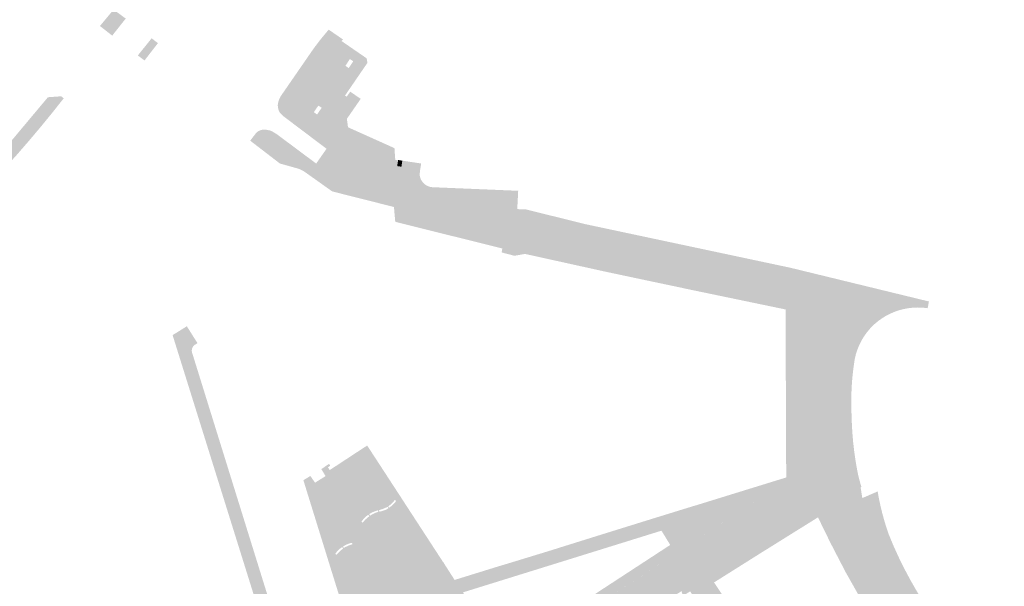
# Model space of a CAD drawing. Header units: inches. Extents: x 83221 to 84763, y 445855 to 447258.
# Tile 55 of 58: x 84378 to 84568, y 446681 to 446790. Entities that reach past the tile are written whole.
import ezdxf

# ---------------------------------------------------------------- set-up
doc = ezdxf.new("R2010")
doc.units = ezdxf.units.IN
doc.header["$MEASUREMENT"] = 0

msp = doc.modelspace()

# ---------------------------------------------------------------- hatches: boundary and pattern name
for points in [[(84398.01, 446790.69), (84397.57, 446790.14), (84397.13, 446789.6), (84396.7, 446789.05), (84396.26, 446788.5), (84395.83, 446787.95), (84395.4, 446787.4), (84393.02, 446789.26), (84395.66, 446792.42), (84398.01, 446790.69)], [(84404.23, 446785.95), (84401.63, 446782.6), (84401.35, 446782.81), (84400.35, 446783.57), (84403, 446786.88), (84404.23, 446785.95)], [(84440.76, 446781.35), (84435.53, 446773.67), (84435.21, 446773.88), (84434.34, 446772.6), (84434.65, 446772.38), (84432.31, 446768.92), (84428.59, 446771.73), (84428.43, 446771.86), (84428.28, 446772), (84428.13, 446772.14), (84427.98, 446772.29), (84427.85, 446772.45), (84427.71, 446772.61), (84427.62, 446772.8), (84427.54, 446772.99), (84427.48, 446773.19), (84427.43, 446773.39), (84427.4, 446773.6), (84427.38, 446773.81), (84427.38, 446774.03), (84427.4, 446774.24), (84427.46, 446774.5), (84427.53, 446774.76), (84427.62, 446775.02), (84427.74, 446775.31), (84427.89, 446775.58), (84428.05, 446775.85), (84433.91, 446784.34), (84434.27, 446784.85), (84434.63, 446785.35), (84435.01, 446785.84), (84435.38, 446786.33), (84435.77, 446786.82), (84436.16, 446787.3), (84436.33, 446787.51), (84436.51, 446787.72), (84436.68, 446787.93), (84436.86, 446788.14), (84437.04, 446788.34), (84437.22, 446788.55), (84439.97, 446786.65), (84439.68, 446786.36), (84442.61, 446784.34), (84441.62, 446782.66), (84441.3, 446782.88), (84440.44, 446781.56), (84440.76, 446781.35)], [(84443.39, 446775.18), (84440.72, 446771.32), (84440.94, 446769.69), (84449.91, 446765.66), (84450.07, 446763.35), (84450.18, 446763.35), (84450.51, 446763.32), (84450.51, 446763.38), (84450.62, 446763.37), (84450.44, 446762.19), (84451.26, 446762.07), (84451.19, 446761.07), (84451.1, 446760.86), (84451, 446760.67), (84450.88, 446760.48), (84450.75, 446760.31), (84450.6, 446760.14), (84450.44, 446759.99), (84450.26, 446759.86), (84450.08, 446759.74), (84449.88, 446759.63), (84449.68, 446759.54), (84449.47, 446759.47), (84449.25, 446759.42), (84449.03, 446759.39), (84448.81, 446759.37), (84448.59, 446759.38), (84448.37, 446759.4), (84448.15, 446759.44), (84447.93, 446759.5), (84446.63, 446759.82), (84445.35, 446760.23), (84444.11, 446760.72), (84442.9, 446761.29), (84441.72, 446761.95), (84440.6, 446762.68), (84436.79, 446765.54), (84432.31, 446768.92), (84434.65, 446772.38), (84434.96, 446772.16), (84435.85, 446773.45), (84435.53, 446773.67), (84440.76, 446781.35), (84441.08, 446781.14), (84441.95, 446782.45), (84441.62, 446782.66), (84442.61, 446784.34), (84444.54, 446783.01), (84444.69, 446782.14), (84440.36, 446775.82), (84440.68, 446775.6), (84441.37, 446776.57), (84443.39, 446775.18)], [(84383.39, 446772.9), (84381.19, 446770.17), (84378.93, 446767.48), (84376.69, 446764.92), (84374.41, 446762.4), (84372.07, 446759.92), (84371.81, 446762.17), (84382.97, 446775.49), (84385.54, 446775.68), (84383.39, 446772.9)], [(84386.03, 446775.29), (84383.85, 446772.54), (84381.63, 446769.82), (84379.37, 446767.14), (84377.14, 446764.56), (84374.86, 446762.03), (84372.54, 446759.52), (84372.07, 446759.92), (84374.41, 446762.4), (84376.69, 446764.92), (84378.93, 446767.48), (84381.19, 446770.17), (84383.39, 446772.9), (84385.54, 446775.68), (84386.03, 446775.29), (84386.03, 446775.29)], [(84434.79, 446762.68), (84439.51, 446759.25), (84441.23, 446758.25), (84443.04, 446757.4), (84444.91, 446756.73), (84446.2, 446756.37), (84447.5, 446756.09), (84448.82, 446755.89), (84449.68, 446755.77), (84449.81, 446754.29), (84440.62, 446756.61), (84437.88, 446757.3), (84432.61, 446761.05), (84432.39, 446761.19), (84432.16, 446761.33), (84431.92, 446761.45), (84431.67, 446761.56), (84431.42, 446761.66), (84431.17, 446761.74), (84427.78, 446762.69), (84422.05, 446767.1), (84423.18, 446768.58), (84423.33, 446768.72), (84423.49, 446768.84), (84423.66, 446768.95), (84423.84, 446769.04), (84424.02, 446769.11), (84424.2, 446769.16), (84424.37, 446769.2), (84424.55, 446769.23), (84424.73, 446769.24), (84424.91, 446769.23), (84425.12, 446769.21), (84425.32, 446769.18), (84425.52, 446769.14), (84425.72, 446769.1), (84425.92, 446769.05), (84426.12, 446768.99), (84427.19, 446768.35), (84434.79, 446762.68)], [(84449.36, 446759.45), (84449.68, 446755.77), (84448.82, 446755.89), (84447.5, 446756.09), (84446.2, 446756.37), (84444.91, 446756.73), (84443.04, 446757.4), (84441.23, 446758.25), (84439.51, 446759.25), (84434.79, 446762.68), (84436.79, 446765.54), (84440.6, 446762.68), (84441.72, 446761.95), (84442.9, 446761.29), (84444.11, 446760.72), (84445.35, 446760.23), (84446.63, 446759.82), (84447.93, 446759.5), (84448.15, 446759.44), (84448.37, 446759.4), (84448.59, 446759.38), (84448.81, 446759.37), (84449.03, 446759.39), (84449.25, 446759.42), (84449.36, 446759.45)], [(84473.81, 446757.42), (84473.63, 446753.88), (84458.71, 446754.59), (84457.71, 446754.63), (84456.75, 446754.74), (84455.21, 446754.99), (84449.68, 446755.77), (84449.36, 446759.45), (84449.47, 446759.47), (84449.68, 446759.54), (84449.88, 446759.63), (84450.08, 446759.74), (84450.26, 446759.86), (84450.44, 446759.99), (84450.6, 446760.14), (84450.75, 446760.31), (84450.88, 446760.48), (84451, 446760.67), (84451.1, 446760.86), (84451.19, 446761.07), (84451.26, 446762.07), (84454.88, 446761.53), (84454.77, 446760.57), (84454.8, 446760.34), (84454.84, 446760.12), (84454.91, 446759.9), (84454.99, 446759.69), (84455.09, 446759.48), (84455.21, 446759.29), (84455.34, 446759.1), (84455.49, 446758.93), (84455.67, 446758.76), (84455.86, 446758.61), (84456.07, 446758.47), (84456.28, 446758.36), (84456.51, 446758.26), (84456.74, 446758.19), (84456.98, 446758.14), (84457.23, 446758.11), (84473.81, 446757.42)], [(84451.43, 446763.24), (84451.26, 446762.07), (84450.44, 446762.19), (84450.62, 446763.37), (84451.43, 446763.24)], [(84455.07, 446762.69), (84454.88, 446761.53), (84451.26, 446762.07), (84451.43, 446763.24), (84455.07, 446762.69)], [(84475.31, 446753.27), (84474.88, 446750.72), (84474.3, 446748.35), (84474.28, 446748.29), (84474.28, 446748.2), (84474.31, 446748.11), (84474.37, 446748.03), (84474.45, 446747.98), (84474.53, 446747.97), (84473.1, 446744.86), (84470.61, 446745.51), (84470.75, 446746.27), (84450.06, 446751.42), (84450.12, 446751.56), (84450.05, 446751.58), (84449.68, 446755.77), (84455.21, 446754.99), (84456.75, 446754.74), (84457.71, 446754.63), (84458.71, 446754.59), (84473.63, 446753.88), (84475.36, 446753.81), (84475.31, 446753.27)], [(84486.28, 446750.54), (84485.12, 446745.73), (84474.53, 446747.97), (84474.51, 446747.97), (84474.48, 446747.97), (84474.46, 446747.98), (84474.44, 446747.99), (84474.42, 446748), (84474.4, 446748.01), (84474.38, 446748.03), (84474.36, 446748.04), (84474.34, 446748.06), (84474.33, 446748.08), (84474.32, 446748.1), (84474.3, 446748.12), (84474.29, 446748.14), (84474.29, 446748.16), (84474.28, 446748.19), (84474.28, 446748.21), (84474.28, 446748.23), (84474.28, 446748.26), (84474.28, 446748.28), (84474.29, 446748.3), (84474.29, 446748.33), (84474.3, 446748.35), (84474.88, 446750.72), (84475.31, 446753.27), (84486.28, 446750.54), (84486.28, 446750.54)], [(84553.06, 446735.57), (84553, 446735.58), (84552.29, 446735.73), (84528.62, 446741.51), (84526.31, 446742.07), (84526.23, 446742.09), (84488.87, 446749.98), (84486.28, 446750.54), (84475.31, 446753.27), (84475.36, 446753.81), (84486.74, 446750.98), (84526.38, 446742.55), (84553.15, 446736.03), (84553.06, 446735.57)], [(84486.28, 446750.54), (84488.87, 446749.98), (84526.23, 446742.09), (84526.18, 446742.09), (84526.14, 446742.09), (84526.1, 446742.08), (84526.06, 446742.08), (84526.02, 446742.07), (84525.98, 446742.05), (84525.94, 446742.04), (84525.9, 446742.01), (84525.87, 446741.99), (84525.83, 446741.96), (84525.8, 446741.93), (84525.77, 446741.9), (84525.75, 446741.87), (84525.72, 446741.83), (84525.7, 446741.79), (84525.69, 446741.75), (84525.68, 446741.71), (84524.8, 446737.42), (84524.8, 446737.4), (84524.8, 446737.38), (84524.79, 446737.35), (84524.78, 446737.33), (84524.77, 446737.31), (84524.76, 446737.29), (84524.75, 446737.27), (84524.73, 446737.25), (84524.71, 446737.23), (84524.69, 446737.21), (84524.67, 446737.2), (84524.65, 446737.19), (84524.63, 446737.18), (84524.61, 446737.17), (84524.58, 446737.16), (84524.56, 446737.16), (84524.53, 446737.15), (84524.51, 446737.15), (84524.49, 446737.16), (84524.46, 446737.16), (84486.85, 446745.34), (84485.12, 446745.73), (84486.28, 446750.54), (84486.28, 446750.54)], [(84485.12, 446745.73), (84486.85, 446745.34), (84524.46, 446737.16), (84524.49, 446737.16), (84524.51, 446737.15), (84524.53, 446737.15), (84524.56, 446737.16), (84524.58, 446737.16), (84524.61, 446737.17), (84524.63, 446737.18), (84524.65, 446737.19), (84524.67, 446737.2), (84524.69, 446737.21), (84524.71, 446737.23), (84524.73, 446737.25), (84524.75, 446737.27), (84524.76, 446737.29), (84524.77, 446737.31), (84524.78, 446737.33), (84524.79, 446737.35), (84524.8, 446737.38), (84524.8, 446737.4), (84524.8, 446737.42), (84525.68, 446741.71), (84525.69, 446741.75), (84525.7, 446741.79), (84525.72, 446741.83), (84525.75, 446741.87), (84525.77, 446741.9), (84525.8, 446741.93), (84525.83, 446741.96), (84525.87, 446741.99), (84525.9, 446742.01), (84525.94, 446742.04), (84525.98, 446742.05), (84526.02, 446742.07), (84526.06, 446742.08), (84526.1, 446742.08), (84526.14, 446742.09), (84526.18, 446742.09), (84526.23, 446742.09), (84526.31, 446742.07), (84528.62, 446741.51), (84529.09, 446741.35), (84529.55, 446741.15), (84529.98, 446740.91), (84530.39, 446740.64), (84530.78, 446740.34), (84531.14, 446740), (84531.48, 446739.64), (84531.78, 446739.24), (84532.06, 446738.79), (84532.31, 446738.31), (84532.51, 446737.81), (84532.66, 446737.29), (84532.76, 446736.76), (84532.82, 446736.22), (84532.82, 446735.68), (84532.79, 446734.4), (84530.24, 446734.37), (84525.45, 446734.49), (84506.31, 446738.47), (84505.6, 446738.62), (84505.46, 446738.66), (84497.97, 446740.24), (84490.62, 446741.8), (84475.13, 446745.22), (84473.1, 446744.86), (84474.53, 446747.97), (84485.12, 446745.73), (84485.12, 446745.73)], [(84552.9, 446734.73), (84551.95, 446734.84), (84550.98, 446734.87), (84550.02, 446734.83), (84549.07, 446734.72), (84548.12, 446734.53), (84547.85, 446734.46), (84547.58, 446734.39), (84547.3, 446734.31), (84547.04, 446734.22), (84546.77, 446734.13), (84546.5, 446734.03), (84545.72, 446733.7), (84544.96, 446733.32), (84544.24, 446732.88), (84543.37, 446732.27), (84542.56, 446731.59), (84541.81, 446730.84), (84541.13, 446730.02), (84540.58, 446729.25), (84540.1, 446728.44), (84539.68, 446727.59), (84539.32, 446726.71), (84539.03, 446725.81), (84538.81, 446724.89), (84538.55, 446723.1), (84538.35, 446721.31), (84538.22, 446719.5), (84538.15, 446717.7), (84538.14, 446715.89), (84538.2, 446714.09), (84538.26, 446712.34), (84538.36, 446710.59), (84538.51, 446708.84), (84538.71, 446707.1), (84538.96, 446705.37), (84539.25, 446703.64), (84537.82, 446702.7), (84534.73, 446700.66), (84530.3, 446697.77), (84529.43, 446697.19), (84526.93, 446700.33), (84530.34, 446702.6), (84530.66, 446702.79), (84530.98, 446703.01), (84531.27, 446703.25), (84531.54, 446703.52), (84531.79, 446703.8), (84532.01, 446704.11), (84532.21, 446704.43), (84532.38, 446704.77), (84532.53, 446705.12), (84532.64, 446705.48), (84532.77, 446705.87), (84532.87, 446706.27), (84532.94, 446706.68), (84532.99, 446707.09), (84533, 446707.5), (84533, 446707.91), (84532.79, 446734.4), (84532.82, 446735.68), (84532.82, 446736.22), (84532.76, 446736.76), (84532.66, 446737.29), (84532.51, 446737.81), (84532.31, 446738.31), (84532.06, 446738.79), (84531.78, 446739.24), (84531.48, 446739.64), (84531.14, 446740), (84530.78, 446740.34), (84530.39, 446740.64), (84529.98, 446740.91), (84529.55, 446741.15), (84529.09, 446741.35), (84528.62, 446741.51), (84552.29, 446735.73), (84553, 446735.58), (84553.06, 446735.57), (84552.9, 446734.73)], [(84532.03, 446705.7), (84531.93, 446705.38), (84531.8, 446705.07), (84531.65, 446704.77), (84531.48, 446704.48), (84531.28, 446704.21), (84531.06, 446703.96), (84530.82, 446703.73), (84530.56, 446703.51), (84530.29, 446703.32), (84529.99, 446703.16), (84530.34, 446702.6), (84526.93, 446700.33), (84525.58, 446702.03), (84525.45, 446734.49), (84530.24, 446734.37), (84532.79, 446734.4), (84532.78, 446734.37), (84532.77, 446734.33), (84532.76, 446734.3), (84532.75, 446734.26), (84532.74, 446734.23), (84532.72, 446734.2), (84532.7, 446734.17), (84532.67, 446734.14), (84532.65, 446734.11), (84532.62, 446734.09), (84532.59, 446734.07), (84532.56, 446734.05), (84532.52, 446734.04), (84532.49, 446734.02), (84532.46, 446734.01), (84532.42, 446734.01), (84532.38, 446734), (84532.35, 446734), (84528.92, 446733.98), (84528.9, 446733.98), (84528.88, 446733.98), (84528.85, 446733.98), (84528.83, 446733.98), (84528.81, 446733.98), (84528.79, 446733.97), (84528.77, 446733.96), (84528.75, 446733.95), (84528.73, 446733.94), (84528.71, 446733.93), (84528.69, 446733.91), (84528.68, 446733.9), (84528.66, 446733.88), (84528.65, 446733.86), (84528.64, 446733.84), (84528.63, 446733.82), (84528.62, 446733.8), (84528.62, 446733.78), (84528.61, 446733.76), (84528.61, 446733.73), (84528.61, 446733.71), (84528.61, 446733.69), (84528.75, 446708.62), (84528.75, 446708.59), (84528.75, 446708.56), (84528.76, 446708.54), (84528.77, 446708.51), (84528.78, 446708.49), (84528.79, 446708.46), (84528.81, 446708.44), (84528.83, 446708.42), (84528.85, 446708.4), (84528.87, 446708.38), (84528.89, 446708.37), (84528.91, 446708.35), (84528.94, 446708.34), (84528.96, 446708.33), (84528.99, 446708.33), (84529.01, 446708.32), (84529.04, 446708.32), (84529.07, 446708.32), (84532.34, 446708.35), (84532.35, 446707.88), (84532.35, 446707.51), (84532.34, 446707.14), (84532.3, 446706.77), (84532.23, 446706.41), (84532.14, 446706.05), (84532.03, 446705.7), (84532.03, 446705.7)], [(84532.79, 446734.4), (84533, 446707.91), (84532.99, 446707.96), (84532.97, 446708), (84532.95, 446708.04), (84532.93, 446708.09), (84532.9, 446708.13), (84532.87, 446708.16), (84532.84, 446708.2), (84532.81, 446708.23), (84532.77, 446708.26), (84532.73, 446708.29), (84532.69, 446708.31), (84532.65, 446708.33), (84532.6, 446708.34), (84532.56, 446708.36), (84532.34, 446708.35), (84529.07, 446708.32), (84529.04, 446708.32), (84529.01, 446708.32), (84528.99, 446708.33), (84528.96, 446708.33), (84528.94, 446708.34), (84528.91, 446708.35), (84528.89, 446708.37), (84528.87, 446708.38), (84528.85, 446708.4), (84528.83, 446708.42), (84528.81, 446708.44), (84528.79, 446708.46), (84528.78, 446708.49), (84528.77, 446708.51), (84528.76, 446708.54), (84528.75, 446708.56), (84528.75, 446708.59), (84528.75, 446708.62), (84528.61, 446733.69), (84528.61, 446733.71), (84528.61, 446733.73), (84528.61, 446733.76), (84528.62, 446733.78), (84528.62, 446733.8), (84528.63, 446733.82), (84528.64, 446733.84), (84528.65, 446733.86), (84528.66, 446733.88), (84528.68, 446733.9), (84528.69, 446733.91), (84528.71, 446733.93), (84528.73, 446733.94), (84528.75, 446733.95), (84528.77, 446733.96), (84528.79, 446733.97), (84528.81, 446733.98), (84528.83, 446733.98), (84528.85, 446733.98), (84528.88, 446733.98), (84528.9, 446733.98), (84528.92, 446733.98), (84532.35, 446734), (84532.38, 446734), (84532.42, 446734.01), (84532.46, 446734.01), (84532.49, 446734.02), (84532.52, 446734.04), (84532.56, 446734.05), (84532.59, 446734.07), (84532.62, 446734.09), (84532.65, 446734.11), (84532.67, 446734.14), (84532.7, 446734.17), (84532.72, 446734.2), (84532.74, 446734.23), (84532.75, 446734.26), (84532.76, 446734.3), (84532.77, 446734.33), (84532.78, 446734.37), (84532.79, 446734.4), (84532.79, 446734.4)], [(84418.63, 446701.02), (84426.58, 446675.43), (84424.19, 446674.69), (84407.06, 446729.53), (84409.81, 446731.24), (84411.85, 446728), (84411.67, 446727.9), (84411.7, 446727.84), (84411.59, 446727.8), (84411.49, 446727.75), (84411.39, 446727.69), (84411.29, 446727.63), (84411.2, 446727.55), (84411.12, 446727.47), (84411.05, 446727.38), (84410.98, 446727.28), (84410.92, 446727.18), (84410.87, 446727.07), (84410.83, 446726.96), (84410.8, 446726.85), (84410.78, 446726.74), (84410.77, 446726.62), (84410.77, 446726.5), (84410.77, 446726.39), (84410.79, 446726.27), (84410.82, 446726.16), (84412.56, 446720.56), (84413.63, 446717.11), (84418.63, 446701.02), (84418.63, 446701.02)], [(84449.9, 446697.58), (84449.82, 446697.48), (84449.74, 446697.39), (84449.65, 446697.29), (84449.57, 446697.2), (84449.48, 446697.11), (84449.36, 446696.99), (84449.23, 446696.87), (84449.1, 446696.75), (84448.97, 446696.64), (84448.83, 446696.53), (84448.69, 446696.43), (84448.78, 446696.31), (84448.68, 446696.22), (84448.6, 446696.36), (84448.33, 446696.23), (84448.06, 446696.11), (84447.78, 446695.99), (84447.5, 446695.89), (84447.22, 446695.81), (84446.93, 446695.73), (84446.96, 446695.57), (84446.78, 446695.54), (84446.74, 446695.68), (84446.44, 446695.6), (84446.14, 446695.5), (84445.85, 446695.38), (84445.57, 446695.25), (84445.29, 446695.1), (84445.02, 446694.93), (84445.11, 446694.79), (84444.96, 446694.68), (84444.88, 446694.83), (84444.62, 446694.64), (84444.37, 446694.44), (84444.14, 446694.22), (84443.92, 446693.99), (84443.72, 446693.74), (84443.53, 446693.48), (84443.66, 446693.39), (84441.75, 446689.25), (84441.7, 446689.4), (84441.39, 446689.33), (84441.09, 446689.23), (84440.79, 446689.12), (84440.5, 446688.99), (84440.23, 446688.84), (84439.96, 446688.66), (84440.05, 446688.54), (84439.9, 446688.44), (84439.81, 446688.57), (84439.55, 446688.4), (84439.31, 446688.2), (84439.07, 446687.99), (84438.86, 446687.76), (84438.66, 446687.52), (84438.48, 446687.26), (84438.59, 446687.17), (84437.21, 446685.71), (84432.32, 446701.49), (84433.66, 446702.32), (84434.57, 446701.02), (84436.6, 446702.29), (84435.79, 446703.64), (84437.27, 446704.66), (84437.5, 446704.29), (84437.06, 446704.01), (84437.4, 446703.46), (84437.53, 446703.54), (84438.6, 446701.87), (84443.16, 446704.85), (84442.07, 446706.52), (84444.64, 446708.2), (84446.95, 446704.66), (84448.57, 446702.17), (84451, 446698.44), (84450.11, 446697.59), (84449.98, 446697.68), (84449.9, 446697.58)], [(84533, 446707.91), (84533, 446707.5), (84532.99, 446707.09), (84532.94, 446706.68), (84532.87, 446706.27), (84532.77, 446705.87), (84532.64, 446705.48), (84532.53, 446705.12), (84532.38, 446704.77), (84532.21, 446704.43), (84532.01, 446704.11), (84531.79, 446703.8), (84531.54, 446703.52), (84531.27, 446703.25), (84530.98, 446703.01), (84530.66, 446702.79), (84530.34, 446702.6), (84529.99, 446703.16), (84530.29, 446703.32), (84530.56, 446703.51), (84530.82, 446703.73), (84531.06, 446703.96), (84531.28, 446704.21), (84531.48, 446704.48), (84531.65, 446704.77), (84531.8, 446705.07), (84531.93, 446705.38), (84532.03, 446705.7), (84532.14, 446706.05), (84532.23, 446706.41), (84532.3, 446706.77), (84532.34, 446707.14), (84532.35, 446707.51), (84532.35, 446707.88), (84532.34, 446708.35), (84532.56, 446708.36), (84532.6, 446708.34), (84532.65, 446708.33), (84532.69, 446708.31), (84532.73, 446708.29), (84532.77, 446708.26), (84532.81, 446708.23), (84532.84, 446708.2), (84532.87, 446708.16), (84532.9, 446708.13), (84532.93, 446708.09), (84532.95, 446708.04), (84532.97, 446708), (84532.99, 446707.96), (84533, 446707.91), (84533, 446707.91)], [(84442.07, 446706.52), (84443.16, 446704.85), (84438.6, 446701.87), (84437.53, 446703.54), (84442.07, 446706.52), (84442.07, 446706.52)], [(84538.01, 446699.47), (84533.16, 446696.25), (84533.38, 446695.79), (84533.65, 446695.22), (84532.18, 446694.27), (84531.85, 446694.05), (84531.71, 446694.32), (84529.43, 446697.19), (84530.3, 446697.77), (84530.56, 446697.36), (84538.1, 446702.28), (84537.82, 446702.7), (84539.25, 446703.64), (84539.44, 446702.67), (84539.54, 446702.26), (84539.64, 446701.85), (84539.75, 446701.44), (84539.86, 446701.03), (84539.97, 446700.62), (84540.1, 446700.22), (84539.96, 446700.11), (84538.29, 446699.06), (84538.01, 446699.47), (84538.01, 446699.47)], [(84377.42, 446626.47), (84380.34, 446606.53), (84385.73, 446610.05), (84391.9, 446613.99), (84438.53, 446644.47), (84436.4, 446647.49), (84435.53, 446648.72), (84435.6, 446648.77), (84432.53, 446653.12), (84435.81, 446655.5), (84437.86, 446648.86), (84447.71, 446651.9), (84447.52, 446652.52), (84449.07, 446653.54), (84454.2, 446656.92), (84465.07, 446664.07), (84469.24, 446666.82), (84470.91, 446667.92), (84503.17, 446688.99), (84501.58, 446691.6), (84501.46, 446691.74), (84463.13, 446679.82), (84461.53, 446682.23), (84469.63, 446684.74), (84472.32, 446685.55), (84480.04, 446687.91), (84482.67, 446688.74), (84490.39, 446691.15), (84492.96, 446691.95), (84500.68, 446694.35), (84503.57, 446695.24), (84507.42, 446696.43), (84507.98, 446696.59), (84525.58, 446702.03), (84526.93, 446700.33), (84524.52, 446698.72), (84520.73, 446696.24), (84520.69, 446696.22), (84520.64, 446696.2), (84520.6, 446696.19), (84520.56, 446696.18), (84520.51, 446696.18), (84520.47, 446696.18), (84520.42, 446696.18), (84520.38, 446696.19), (84520.33, 446696.2), (84520.29, 446696.21), (84520.25, 446696.23), (84520.21, 446696.26), (84520.17, 446696.28), (84520.14, 446696.31), (84520.11, 446696.35), (84520.08, 446696.38), (84519.61, 446697.12), (84519.58, 446697.17), (84519.58, 446697.19), (84519.56, 446697.2), (84519.51, 446697.26), (84519.38, 446697.3), (84519.25, 446697.26), (84519.2, 446697.2), (84510.04, 446691.15), (84509.94, 446691.09), (84509.86, 446690.98), (84509.85, 446690.84), (84509.91, 446690.71), (84509.98, 446690.67), (84510.39, 446690.02), (84510.41, 446689.99), (84510.43, 446689.97), (84510.45, 446689.94), (84510.47, 446689.91), (84510.48, 446689.88), (84510.49, 446689.85), (84510.5, 446689.81), (84510.5, 446689.78), (84510.51, 446689.75), (84510.51, 446689.71), (84510.5, 446689.68), (84510.5, 446689.65), (84510.49, 446689.61), (84510.48, 446689.58), (84510.47, 446689.55), (84510.45, 446689.52), (84510.43, 446689.49), (84510.41, 446689.47), (84510.39, 446689.44), (84510.36, 446689.42), (84508.46, 446688.16), (84504.06, 446685.25), (84502.74, 446684.38), (84502.71, 446684.36), (84502.68, 446684.34), (84502.64, 446684.33), (84502.6, 446684.32), (84502.57, 446684.32), (84502.53, 446684.31), (84502.49, 446684.31), (84502.45, 446684.32), (84502.41, 446684.32), (84502.38, 446684.33), (84502.34, 446684.35), (84502.31, 446684.36), (84502.28, 446684.38), (84502.24, 446684.4), (84502.22, 446684.43), (84502.19, 446684.46), (84502.16, 446684.48), (84502.14, 446684.52), (84501.65, 446685.26), (84501.64, 446685.28), (84501.59, 446685.35), (84501.46, 446685.41), (84501.31, 446685.41), (84468.96, 446664.27), (84468.89, 446664.21), (84468.83, 446664.07), (84468.84, 446663.92), (84469.49, 446662.89), (84469.5, 446662.87), (84469.51, 446662.85), (84469.51, 446662.83), (84469.52, 446662.8), (84469.52, 446662.78), (84469.52, 446662.76), (84469.51, 446662.73), (84469.51, 446662.71), (84469.5, 446662.69), (84469.5, 446662.66), (84469.48, 446662.64), (84469.47, 446662.62), (84469.46, 446662.6), (84469.44, 446662.58), (84469.42, 446662.57), (84469.41, 446662.55), (84465.44, 446659.95), (84461.44, 446657.33), (84441.44, 446644.23), (84441, 446644.9), (84439.33, 446643.8), (84439.77, 446643.13), (84389.18, 446610.06), (84381.6, 446604.98), (84381.29, 446604.83), (84380.97, 446604.71), (84380.65, 446604.62), (84380.31, 446604.56), (84379.98, 446604.52), (84379.64, 446604.51), (84379.3, 446604.53), (84378.96, 446604.58), (84378.63, 446604.65), (84378.31, 446604.76), (84378, 446604.89), (84377.7, 446605.05), (84377.39, 446605.24), (84377.1, 446605.46), (84376.97, 446605.59), (84376.67, 446607.7), (84377.8, 446607.89), (84377.72, 446608.66), (84376.56, 446608.49), (84376.27, 446610.53), (84377.28, 446610.67), (84376.52, 446616.14), (84375.49, 446616), (84375.42, 446616.55), (84376.5, 446616.71), (84376.41, 446617.48), (84375.31, 446617.32), (84375.25, 446617.75), (84376.23, 446617.9), (84375.41, 446623.32), (84373.48, 446623.06), (84373.1, 446626.15), (84378.86, 446630.12), (84422.67, 446661.07), (84426.78, 446663.98), (84425.76, 446667.3), (84425.21, 446667.33), (84426.09, 446668.98), (84426.3, 446669), (84426.5, 446669.02), (84426.71, 446669.06), (84426.91, 446669.1), (84427.11, 446669.15), (84427.31, 446669.2), (84439.65, 446672.98), (84440.61, 446673.25), (84440.65, 446673.26), (84440.69, 446673.26), (84440.74, 446673.26), (84440.78, 446673.26), (84440.82, 446673.25), (84440.87, 446673.24), (84440.91, 446673.23), (84440.95, 446673.21), (84440.99, 446673.19), (84441.02, 446673.16), (84441.05, 446673.13), (84441.09, 446673.1), (84441.11, 446673.07), (84441.14, 446673.03), (84441.16, 446672.99), (84441.18, 446672.96), (84441.32, 446672.51), (84441.41, 446672.21), (84431.52, 446669.19), (84433.18, 446663.9), (84433.38, 446663.94), (84433.43, 446663.76), (84433.76, 446662.68), (84433.58, 446662.61), (84433.76, 446661.94), (84428.73, 446658.47), (84428.58, 446658.72), (84426.45, 446657.22), (84425.68, 446658.29), (84425.28, 446658.86), (84424.59, 446659.83), (84423.23, 446658.86), (84412.79, 446651.49), (84412.04, 446650.96), (84401.51, 446643.53), (84400.76, 446643), (84395.87, 446639.54), (84395.13, 446639), (84390.24, 446635.57), (84389.48, 446635.04), (84384.59, 446631.59), (84383.85, 446631.05), (84381.24, 446629.22), (84379.15, 446627.72), (84377.42, 446626.47)], [(84538.1, 446702.28), (84530.56, 446697.36), (84530.3, 446697.77), (84534.73, 446700.66), (84537.82, 446702.7), (84538.1, 446702.28), (84538.1, 446702.28)], [(84522.94, 446692.89), (84519.99, 446690.95), (84513.31, 446686.55), (84510.68, 446684.81), (84508.46, 446688.16), (84510.36, 446689.42), (84520.73, 446696.24), (84524.52, 446698.72), (84526.93, 446700.33), (84529.43, 446697.19), (84522.94, 446692.89), (84522.94, 446692.89)], [(84538.29, 446699.06), (84533.38, 446695.79), (84533.16, 446696.25), (84538.01, 446699.47), (84538.29, 446699.06), (84538.29, 446699.06)], [(84553.17, 446670.51), (84554.1, 446669.13), (84555.04, 446667.75), (84555.99, 446666.38), (84556.95, 446665.01), (84557.92, 446663.66), (84558.9, 446662.31), (84559.9, 446660.96), (84560.92, 446659.63), (84561.97, 446658.32), (84563.04, 446657.04), (84564.15, 446655.78), (84565.27, 446654.54), (84565.04, 446653.88), (84563.98, 446653.22), (84562.81, 446654.56), (84561.66, 446655.92), (84560.54, 446657.29), (84559.43, 446658.68), (84558.35, 446660.09), (84557.29, 446661.52), (84556.34, 446662.83), (84555.4, 446664.14), (84554.47, 446665.46), (84553.55, 446666.79), (84552.64, 446668.13), (84551.74, 446669.47), (84550.63, 446671.14), (84549.54, 446672.83), (84548.47, 446674.53), (84547.43, 446676.24), (84546.4, 446677.97), (84545.4, 446679.71), (84544.39, 446681.57), (84543.43, 446683.46), (84542.52, 446685.38), (84541.67, 446687.32), (84540.88, 446689.29), (84540.15, 446691.28), (84539.78, 446692.56), (84539.42, 446693.85), (84539.1, 446695.14), (84538.8, 446696.44), (84538.53, 446697.75), (84538.29, 446699.06), (84539.96, 446700.11), (84540.01, 446699.76), (84540.06, 446699.42), (84540.11, 446699.08), (84540.17, 446698.74), (84540.23, 446698.39), (84540.29, 446698.05), (84540.43, 446697.33), (84540.58, 446696.6), (84540.74, 446695.88), (84541.09, 446694.49), (84541.48, 446693.11), (84541.91, 446691.74), (84542.58, 446689.86), (84543.32, 446688), (84544.12, 446686.16), (84544.98, 446684.36), (84545.89, 446682.58), (84546.87, 446680.83), (84547.89, 446679.09), (84548.92, 446677.36), (84549.96, 446675.64), (84551.02, 446673.92), (84552.09, 446672.21), (84553.17, 446670.51), (84553.17, 446670.51)], [(84551.86, 446678.33), (84553.11, 446676.33), (84554.38, 446674.35), (84555.68, 446672.38), (84556.99, 446670.43), (84558.32, 446668.49), (84559.67, 446666.56), (84560.94, 446664.83), (84562.24, 446663.12), (84563.57, 446661.43), (84564.92, 446659.76), (84566.3, 446658.12), (84567.7, 446656.49), (84567.16, 446656.11), (84567.57, 446655.44), (84565.15, 446653.75), (84565.04, 446653.88), (84565.27, 446654.54), (84564.15, 446655.78), (84563.04, 446657.04), (84561.97, 446658.32), (84560.92, 446659.63), (84559.9, 446660.96), (84558.9, 446662.31), (84557.92, 446663.66), (84556.95, 446665.01), (84555.99, 446666.38), (84555.04, 446667.75), (84554.1, 446669.13), (84553.17, 446670.51), (84552.09, 446672.21), (84551.02, 446673.92), (84549.96, 446675.64), (84548.92, 446677.36), (84547.89, 446679.09), (84546.87, 446680.83), (84545.89, 446682.58), (84544.98, 446684.36), (84544.12, 446686.16), (84543.32, 446688), (84542.58, 446689.86), (84541.91, 446691.74), (84541.48, 446693.11), (84541.09, 446694.49), (84540.74, 446695.88), (84540.58, 446696.6), (84540.43, 446697.33), (84540.29, 446698.05), (84543.24, 446699.33), (84543.49, 446697.93), (84543.79, 446696.54), (84544.12, 446695.16), (84544.5, 446693.78), (84544.91, 446692.42), (84545.37, 446691.07), (84546.28, 446688.87), (84547.27, 446686.69), (84548.32, 446684.55), (84549.44, 446682.44), (84550.62, 446680.36), (84551.86, 446678.33), (84551.86, 446678.33)], [(84463.13, 446679.82), (84470.91, 446667.92), (84469.24, 446666.82), (84465.07, 446664.07), (84454.2, 446656.92), (84449.07, 446653.54), (84447.52, 446652.52), (84441.41, 446672.21), (84441.32, 446672.51), (84441.18, 446672.96), (84440, 446676.74), (84439.15, 446679.39), (84439.17, 446679.4), (84437.21, 446685.71), (84438.59, 446687.17), (84438.71, 446687.08), (84438.91, 446687.3), (84439.11, 446687.51), (84439.32, 446687.72), (84439.54, 446687.93), (84439.76, 446688.12), (84439.99, 446688.31), (84439.9, 446688.44), (84440.05, 446688.54), (84440.14, 446688.42), (84440.4, 446688.57), (84440.67, 446688.7), (84440.94, 446688.83), (84441.22, 446688.93), (84441.5, 446689.03), (84441.79, 446689.11), (84441.75, 446689.25), (84443.66, 446693.39), (84443.79, 446693.3), (84443.97, 446693.53), (84444.16, 446693.75), (84444.37, 446693.96), (84444.59, 446694.16), (84444.81, 446694.35), (84445.05, 446694.53), (84444.96, 446694.68), (84445.11, 446694.79), (84445.2, 446694.64), (84445.45, 446694.8), (84445.71, 446694.95), (84445.98, 446695.08), (84446.26, 446695.2), (84446.54, 446695.31), (84446.82, 446695.41), (84446.78, 446695.54), (84446.96, 446695.57), (84446.98, 446695.42), (84447.3, 446695.48), (84447.6, 446695.56), (84447.9, 446695.66), (84448.2, 446695.78), (84448.48, 446695.92), (84448.76, 446696.09), (84448.68, 446696.22), (84448.78, 446696.31), (84448.87, 446696.19), (84449.02, 446696.29), (84449.15, 446696.38), (84449.29, 446696.48), (84449.42, 446696.59), (84449.54, 446696.7), (84449.67, 446696.82), (84449.77, 446696.92), (84449.87, 446697.03), (84449.97, 446697.14), (84450.06, 446697.26), (84450.15, 446697.37), (84450.24, 446697.49), (84450.11, 446697.59), (84451, 446698.44), (84452.48, 446696.16), (84459.31, 446685.67), (84459.38, 446685.69), (84459.52, 446685.74), (84459.36, 446685.62), (84461.53, 446682.23), (84463.13, 446679.82)], [(84520.73, 446696.24), (84510.36, 446689.42), (84510.39, 446689.44), (84510.41, 446689.47), (84510.43, 446689.49), (84510.45, 446689.52), (84510.47, 446689.55), (84510.48, 446689.58), (84510.49, 446689.61), (84510.5, 446689.65), (84510.5, 446689.68), (84510.51, 446689.71), (84510.51, 446689.75), (84510.5, 446689.78), (84510.5, 446689.81), (84510.49, 446689.85), (84510.48, 446689.88), (84510.47, 446689.91), (84510.45, 446689.94), (84510.43, 446689.97), (84510.41, 446689.99), (84510.39, 446690.02), (84509.98, 446690.67), (84509.96, 446690.68), (84509.94, 446690.69), (84509.92, 446690.71), (84509.91, 446690.73), (84509.9, 446690.75), (84509.89, 446690.77), (84509.88, 446690.79), (84509.87, 446690.81), (84509.86, 446690.83), (84509.86, 446690.85), (84509.85, 446690.87), (84509.85, 446690.9), (84509.86, 446690.92), (84509.86, 446690.94), (84509.86, 446690.96), (84509.87, 446690.99), (84509.88, 446691.01), (84509.89, 446691.03), (84509.9, 446691.05), (84509.92, 446691.06), (84509.93, 446691.08), (84509.95, 446691.1), (84509.97, 446691.11), (84509.99, 446691.12), (84510.01, 446691.13), (84510.03, 446691.14), (84519.2, 446697.2), (84519.21, 446697.21), (84519.23, 446697.22), (84519.24, 446697.24), (84519.26, 446697.25), (84519.27, 446697.26), (84519.29, 446697.27), (84519.31, 446697.28), (84519.33, 446697.28), (84519.34, 446697.29), (84519.36, 446697.29), (84519.38, 446697.29), (84519.4, 446697.29), (84519.42, 446697.29), (84519.44, 446697.28), (84519.46, 446697.28), (84519.47, 446697.27), (84519.49, 446697.26), (84519.51, 446697.25), (84519.52, 446697.24), (84519.54, 446697.23), (84519.55, 446697.22), (84519.56, 446697.2), (84519.58, 446697.19), (84519.58, 446697.17), (84519.59, 446697.15), (84519.6, 446697.14), (84520.08, 446696.38), (84520.11, 446696.35), (84520.14, 446696.31), (84520.17, 446696.28), (84520.21, 446696.26), (84520.25, 446696.23), (84520.29, 446696.21), (84520.33, 446696.2), (84520.38, 446696.19), (84520.42, 446696.18), (84520.47, 446696.18), (84520.51, 446696.18), (84520.56, 446696.18), (84520.6, 446696.19), (84520.64, 446696.2), (84520.69, 446696.22), (84520.73, 446696.24), (84520.73, 446696.24)], [(84545.4, 446679.71), (84546.4, 446677.97), (84547.43, 446676.24), (84548.47, 446674.53), (84549.54, 446672.83), (84550.63, 446671.14), (84551.74, 446669.47), (84552.64, 446668.13), (84553.55, 446666.79), (84554.47, 446665.46), (84555.4, 446664.14), (84556.34, 446662.83), (84557.29, 446661.52), (84558.35, 446660.09), (84559.43, 446658.68), (84560.54, 446657.29), (84561.66, 446655.92), (84562.81, 446654.56), (84563.98, 446653.22), (84563.74, 446653.07), (84561.15, 446651.45), (84561.11, 446651.42), (84560.49, 446652.15), (84559.88, 446652.89), (84559.28, 446653.64), (84558.68, 446654.39), (84558.1, 446655.15), (84557.52, 446655.91), (84553.71, 446661.07), (84552.67, 446662.52), (84551.63, 446663.98), (84550.61, 446665.45), (84549.6, 446666.93), (84548.61, 446668.42), (84547.63, 446669.92), (84544.27, 446675.32), (84543.35, 446676.84), (84542.45, 446678.36), (84541.55, 446679.9), (84540.68, 446681.45), (84539.82, 446683), (84538.98, 446684.56), (84536.03, 446690.27), (84535.6, 446691.08), (84535.19, 446691.9), (84534.79, 446692.72), (84534.4, 446693.55), (84534.02, 446694.38), (84533.65, 446695.22), (84533.38, 446695.79), (84538.29, 446699.06), (84538.53, 446697.75), (84538.8, 446696.44), (84539.1, 446695.14), (84539.42, 446693.85), (84539.78, 446692.56), (84540.15, 446691.28), (84540.88, 446689.29), (84541.67, 446687.32), (84542.52, 446685.38), (84543.43, 446683.46), (84544.39, 446681.57), (84545.4, 446679.71), (84545.4, 446679.71)], [(84473.47, 446650.51), (84474.23, 446649.34), (84471.91, 446647.79), (84470.17, 446646.65), (84465.63, 446643.7), (84464.88, 446644.84), (84460.42, 446641.91), (84455.9, 446638.96), (84451.39, 446636), (84446.87, 446633.04), (84442.34, 446630.08), (84437.72, 446627.05), (84433.2, 446624.09), (84428.68, 446621.13), (84424.16, 446618.17), (84419.65, 446615.22), (84415.14, 446612.26), (84410.6, 446609.29), (84410.13, 446608.98), (84409.29, 446608.41), (84404.57, 446605.27), (84403.18, 446608.04), (84462.6, 446646.95), (84462.63, 446646.97), (84462.65, 446646.99), (84462.67, 446647.01), (84462.69, 446647.03), (84462.7, 446647.06), (84462.72, 446647.08), (84462.73, 446647.11), (84462.74, 446647.14), (84462.74, 446647.17), (84462.74, 446647.2), (84462.75, 446647.23), (84462.74, 446647.25), (84462.74, 446647.28), (84462.73, 446647.31), (84462.72, 446647.34), (84462.71, 446647.37), (84461.66, 446648.93), (84463.06, 446649.83), (84462.45, 446650.82), (84461.05, 446649.92), (84460.78, 446650.31), (84460.77, 446650.35), (84460.75, 446650.39), (84460.74, 446650.43), (84460.73, 446650.47), (84460.73, 446650.52), (84460.73, 446650.56), (84460.73, 446650.6), (84460.74, 446650.65), (84460.75, 446650.69), (84460.77, 446650.73), (84460.79, 446650.76), (84460.81, 446650.8), (84460.84, 446650.84), (84460.87, 446650.87), (84460.9, 446650.9), (84460.93, 446650.92), (84464.24, 446653.11), (84468.22, 446655.76), (84469.94, 446656.9), (84469.97, 446656.91), (84470.01, 446656.93), (84470.05, 446656.94), (84470.08, 446656.95), (84470.12, 446656.96), (84470.16, 446656.96), (84470.2, 446656.96), (84470.24, 446656.96), (84470.28, 446656.95), (84470.31, 446656.94), (84470.35, 446656.93), (84470.39, 446656.91), (84470.42, 446656.89), (84470.45, 446656.86), (84470.48, 446656.84), (84470.51, 446656.81), (84470.53, 446656.78), (84470.55, 446656.75), (84470.73, 446656.46), (84469.42, 446655.58), (84470.04, 446654.62), (84471.37, 446655.46), (84472.45, 446653.79), (84472.47, 446653.77), (84472.49, 446653.75), (84472.51, 446653.73), (84472.54, 446653.72), (84472.56, 446653.71), (84472.59, 446653.7), (84472.62, 446653.69), (84472.64, 446653.68), (84472.67, 446653.68), (84472.7, 446653.68), (84472.73, 446653.68), (84472.75, 446653.69), (84472.78, 446653.7), (84472.81, 446653.71), (84472.83, 446653.72), (84472.86, 446653.73), (84507.22, 446676.19), (84507.24, 446676.21), (84507.26, 446676.22), (84507.28, 446676.24), (84507.3, 446676.26), (84507.31, 446676.29), (84507.33, 446676.31), (84507.34, 446676.33), (84507.35, 446676.36), (84507.35, 446676.39), (84507.36, 446676.41), (84507.36, 446676.44), (84507.36, 446676.47), (84507.36, 446676.49), (84507.35, 446676.52), (84507.34, 446676.54), (84507.33, 446676.57), (84507.32, 446676.59), (84507.31, 446676.62), (84506.33, 446678.12), (84507.65, 446679.02), (84507.03, 446680.02), (84505.68, 446679.18), (84505.6, 446679.32), (84505.53, 446679.47), (84505.48, 446679.62), (84505.43, 446679.77), (84505.4, 446679.93), (84505.38, 446680.09), (84505.37, 446680.27), (84505.38, 446680.44), (84505.41, 446680.62), (84505.45, 446680.79), (84505.51, 446680.96), (84505.58, 446681.12), (84505.67, 446681.28), (84505.77, 446681.43), (84505.88, 446681.56), (84506.01, 446681.69), (84506.14, 446681.8), (84506.29, 446681.91), (84510.68, 446684.81), (84513.31, 446686.55), (84513.58, 446686.13), (84520.26, 446690.53), (84519.99, 446690.95), (84522.94, 446692.89), (84529.43, 446697.19), (84531.71, 446694.32), (84520.62, 446687.4), (84511.65, 446681.75), (84514.55, 446677.36), (84514.5, 446677.33), (84509.83, 446674.28), (84505.31, 446671.33), (84500.79, 446668.37), (84496.27, 446665.42), (84491.76, 446662.46), (84487.24, 446659.51), (84482.71, 446656.55), (84478.2, 446653.6), (84473.52, 446650.54), (84473.47, 446650.51), (84473.47, 446650.51)], [(84533.65, 446695.22), (84534.02, 446694.38), (84534.4, 446693.55), (84534.79, 446692.72), (84535.19, 446691.9), (84535.6, 446691.08), (84536.03, 446690.27), (84535.92, 446690.2), (84534.26, 446689.13), (84534.16, 446689.32), (84531.85, 446694.05), (84532.18, 446694.27), (84533.65, 446695.22), (84533.65, 446695.22)], [(84519.99, 446690.95), (84520.26, 446690.53), (84513.58, 446686.13), (84513.31, 446686.55), (84519.99, 446690.95), (84519.99, 446690.95)], [(84536.03, 446690.27), (84538.98, 446684.56), (84537.54, 446683.66), (84537.2, 446683.48), (84537.11, 446683.63), (84534.26, 446689.13), (84535.92, 446690.2), (84536.03, 446690.27), (84536.03, 446690.27)], [(84508.46, 446688.16), (84510.68, 446684.81), (84506.29, 446681.91), (84504.06, 446685.25), (84508.46, 446688.16), (84508.46, 446688.16)], [(84505.38, 446680.09), (84469.94, 446656.9), (84468.22, 446655.76), (84465.44, 446659.95), (84469.41, 446662.55), (84502.74, 446684.38), (84504.06, 446685.25), (84506.29, 446681.91), (84506.14, 446681.8), (84506.01, 446681.69), (84505.88, 446681.56), (84505.77, 446681.43), (84505.67, 446681.28), (84505.58, 446681.12), (84505.51, 446680.96), (84505.45, 446680.79), (84505.41, 446680.62), (84505.38, 446680.44), (84505.37, 446680.27), (84505.38, 446680.09), (84505.38, 446680.09)], [(84502.74, 446684.38), (84469.41, 446662.55), (84469.42, 446662.57), (84469.44, 446662.58), (84469.46, 446662.6), (84469.47, 446662.62), (84469.48, 446662.64), (84469.5, 446662.66), (84469.5, 446662.69), (84469.51, 446662.71), (84469.51, 446662.73), (84469.52, 446662.76), (84469.52, 446662.78), (84469.52, 446662.8), (84469.51, 446662.83), (84469.51, 446662.85), (84469.5, 446662.87), (84469.49, 446662.9), (84469.47, 446662.92), (84469.46, 446662.94), (84468.88, 446663.87), (84468.87, 446663.89), (84468.86, 446663.91), (84468.85, 446663.94), (84468.84, 446663.96), (84468.84, 446663.98), (84468.84, 446664.01), (84468.84, 446664.03), (84468.84, 446664.06), (84468.84, 446664.08), (84468.85, 446664.11), (84468.86, 446664.13), (84468.87, 446664.15), (84468.88, 446664.18), (84468.89, 446664.2), (84468.91, 446664.22), (84468.93, 446664.24), (84468.94, 446664.25), (84468.96, 446664.27), (84501.24, 446685.36), (84501.26, 446685.37), (84501.29, 446685.38), (84501.31, 446685.39), (84501.33, 446685.4), (84501.35, 446685.41), (84501.38, 446685.41), (84501.4, 446685.41), (84501.42, 446685.41), (84501.45, 446685.41), (84501.47, 446685.4), (84501.49, 446685.39), (84501.52, 446685.39), (84501.54, 446685.37), (84501.56, 446685.36), (84501.58, 446685.35), (84501.6, 446685.33), (84501.61, 446685.32), (84501.63, 446685.3), (84501.64, 446685.28), (84501.65, 446685.26), (84502.14, 446684.52), (84502.16, 446684.48), (84502.19, 446684.46), (84502.22, 446684.43), (84502.24, 446684.4), (84502.28, 446684.38), (84502.31, 446684.36), (84502.34, 446684.35), (84502.38, 446684.33), (84502.41, 446684.32), (84502.45, 446684.32), (84502.49, 446684.31), (84502.53, 446684.31), (84502.57, 446684.32), (84502.6, 446684.32), (84502.64, 446684.33), (84502.68, 446684.34), (84502.71, 446684.36), (84502.74, 446684.38), (84502.74, 446684.38)], [(84538.98, 446684.56), (84539.82, 446683), (84540.68, 446681.45), (84541.55, 446679.9), (84542.45, 446678.36), (84543.35, 446676.84), (84544.27, 446675.32), (84544.17, 446675.25), (84542.84, 446674.4), (84542.53, 446674.21), (84539.78, 446678.9), (84539.77, 446678.92), (84537.2, 446683.48), (84537.54, 446683.66), (84538.98, 446684.56), (84538.98, 446684.56)]]:
    msp.add_hatch(color=256).paths.add_polyline_path(points, flags=0)

doc.saveas('drawing.dxf')
